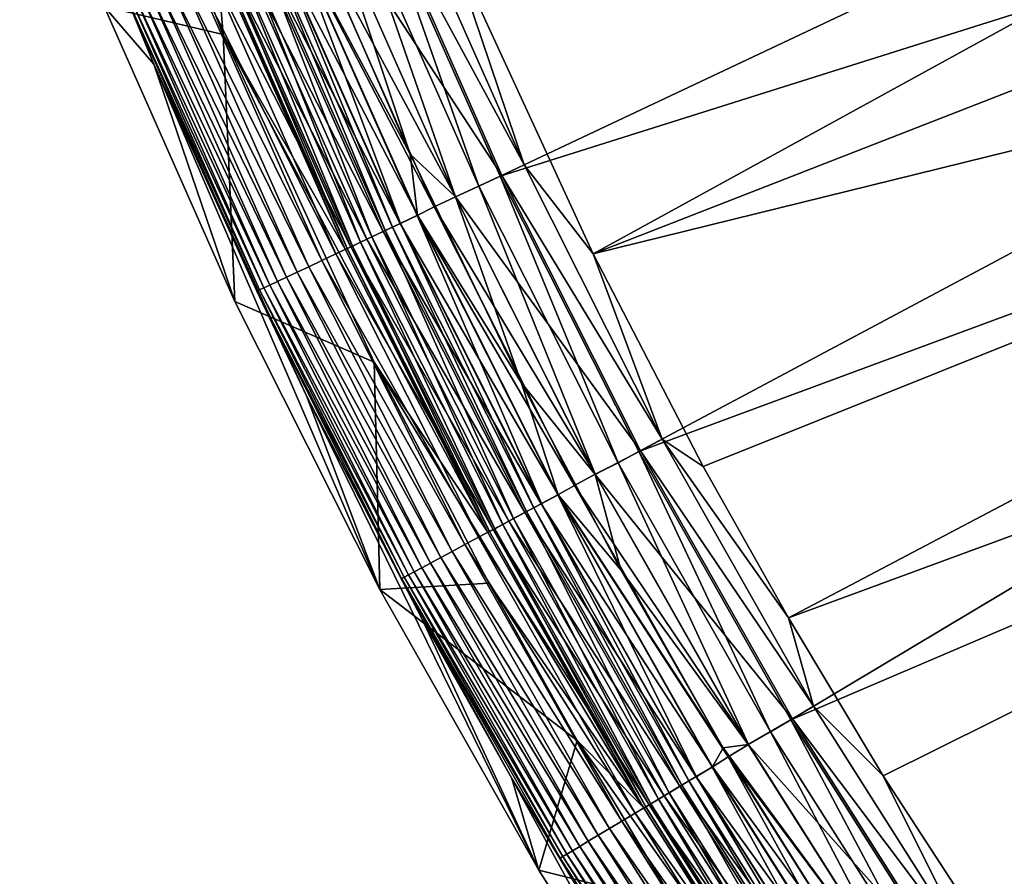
# Model space of a CAD drawing. Header units: metres. Extents: x -900 to 900, y -400 to 400.
# Tile 4 of 253: x -887 to -858, y -303 to -277. Entities that reach past the tile are written whole.
import ezdxf

# ---------------------------------------------------------------- set-up
doc = ezdxf.new("R2010")
doc.units = ezdxf.units.M

msp = doc.modelspace()

# ---------------------------------------------------------------- linework, layer by layer
at = {"layer": 'top'}
for points in [[(-870.017395, -284.498688, -0.803848), (-825.802856, -260.232513, -29.871416), (-874.420105, -274.93988, -0.803848)], [(-822.860046, -266.103302, -29.869116), (-825.802856, -260.232513, -29.871416), (-870.017395, -284.498688, -0.803848)], [(-827.292175, -260.656525, -32.469524), (-872.828491, -282.140686, -3.399924), (-876.485291, -273.91217, -3.399924)], [(-827.292175, -260.656525, -32.469524), (-824.199768, -266.802155, -32.467205), (-872.828491, -282.140686, -3.399924)], [(-819.514832, -272.042908, -29.865801), (-822.860046, -266.103302, -29.869116), (-870.017395, -284.498688, -0.803848)], [(-824.199768, -266.802155, -32.467205), (-868.623962, -290.492249, -3.399924), (-872.828491, -282.140686, -3.399924)], [(-824.199768, -266.802155, -32.467205), (-820.81073, -272.789337, -32.463894), (-868.623962, -290.492249, -3.399924)], [(-881.420349, -275.576935, -5.959025), (-881.231445, -277.849609, -87), (-885.247437, -267.673798, -87)], [(-881.231445, -277.849609, -87), (-884.845459, -276.995667, -87), (-885.247437, -267.673798, -87)], [(-883.339905, -278.750305, -5.947641), (-887.403076, -268.454834, -5.947641), (-884.845459, -276.995667, -87)], [(-887.403076, -268.454834, -5.947641), (-883.339905, -278.750305, -5.947641), (-884.160706, -276.712036, -5.365363)], [(-819.514832, -272.042908, -29.865801), (-870.017395, -284.498688, -0.803848), (-866.673462, -290.941956, -0.803848)], [(-864.093689, -295.533813, -0.803848), (-819.514832, -272.042908, -29.865801), (-866.673462, -290.941956, -0.803848)], [(-815.884094, -277.801331, -29.861549), (-819.514832, -272.042908, -29.865801), (-864.093689, -295.533813, -0.803848)], [(-820.81073, -272.789337, -32.463894), (-864.016663, -298.623444, -3.399924), (-868.623962, -290.492249, -3.399924)], [(-820.81073, -272.789337, -32.463894), (-817.13324, -278.603821, -32.459595), (-864.016663, -298.623444, -3.399924)], [(-872.107422, -281.799591, -0.456723), (-875.881042, -273.282471, -0.456723), (-876.567688, -273.566895, -0.204445)], [(-872.107422, -281.799591, -0.456723), (-874.420105, -274.93988, -0.803848), (-875.881042, -273.282471, -0.456723)], [(-876.567688, -273.566895, -0.204445), (-878.00238, -274.161163), (-872.779236, -282.117371, -0.204445)], [(-872.779236, -282.117371, -0.204445), (-872.107422, -281.799591, -0.456723), (-876.567688, -273.566895, -0.204445)], [(-874.182373, -282.769135, -3), (-877.998657, -274.159637, -3), (-877.284912, -273.863953, -3.101714)], [(-873.481018, -282.449341, -3.101714), (-874.182373, -282.769135, -3), (-877.284912, -273.863953, -3.101714)], [(-877.284912, -273.863953, -3.101714), (-876.485291, -273.91217, -3.399924), (-873.481018, -282.449341, -3.101714)], [(-876.485291, -273.91217, -3.399924), (-872.828491, -282.140686, -3.399924), (-873.481018, -282.449341, -3.101714)], [(-877.998657, -274.159637, -3), (-874.182373, -282.769135, -3), (-878.662598, -274.434631, -3)], [(-878.00238, -274.161163), (-878.648926, -274.428955), (-875.562561, -281.478333)], [(-878.00238, -274.161163), (-875.562561, -281.478333), (-874.185974, -282.770844)], [(-878.00238, -274.161163), (-874.185974, -282.770844), (-872.779236, -282.117371, -0.204445)], [(-879.187134, -274.651917, -0.028766), (-879.722229, -274.873535, -0.114353), (-875.342285, -283.329773, -0.028766)], [(-875.856262, -283.572906, -3.22474), (-879.712402, -274.869476, -3.22474), (-879.196594, -274.655823, -3.056892)], [(-879.196594, -274.655823, -3.056892), (-878.662598, -274.434631, -3), (-874.83197, -283.076385, -3)], [(-879.196594, -274.655823, -3.056892), (-874.83197, -283.076385, -3), (-875.351501, -283.334167, -3.056892)], [(-875.856262, -283.572906, -3.22474), (-879.196594, -274.655823, -3.056892), (-875.351501, -283.334167, -3.056892)], [(-875.562561, -281.478333), (-878.648926, -274.428955), (-879.187134, -274.651917, -0.028766)], [(-875.342285, -283.329773, -0.028766), (-875.562561, -281.478333), (-879.187134, -274.651917, -0.028766)], [(-878.662598, -274.434631, -3), (-874.182373, -282.769135, -3), (-874.83197, -283.076385, -3)], [(-879.722229, -274.873535, -0.114353), (-880.24823, -275.091431, -0.255695), (-875.865845, -283.577454, -0.114353)], [(-876.321045, -283.792786, -3.497899), (-880.187439, -275.066254, -3.497899), (-879.956238, -274.970459, -3.348771)], [(-876.094788, -283.68576, -3.348771), (-879.956238, -274.970459, -3.348771), (-879.712402, -274.869476, -3.22474)], [(-876.321045, -283.792786, -3.497899), (-879.956238, -274.970459, -3.348771), (-876.094788, -283.68576, -3.348771)], [(-879.722229, -274.873535, -0.114353), (-875.865845, -283.577454, -0.114353), (-875.342285, -283.329773, -0.028766)], [(-876.094788, -283.68576, -3.348771), (-879.712402, -274.869476, -3.22474), (-875.856262, -283.572906, -3.22474)], [(-870.017395, -284.498688, -0.803848), (-874.420105, -274.93988, -0.803848), (-872.107422, -281.799591, -0.456723)], [(-877.06427, -284.144348, -4.312942), (-880.947083, -275.38089, -4.312942), (-880.604187, -275.238861, -3.865118)], [(-880.24823, -275.091431, -0.255695), (-880.759094, -275.303009, -0.451727), (-876.380493, -283.820892, -0.255695)], [(-876.72876, -283.985657, -3.865118), (-880.604187, -275.238861, -3.865118), (-880.187439, -275.066254, -3.497899)], [(-877.06427, -284.144348, -4.312942), (-880.604187, -275.238861, -3.865118), (-876.72876, -283.985657, -3.865118)], [(-880.24823, -275.091431, -0.255695), (-876.380493, -283.820892, -0.255695), (-875.865845, -283.577454, -0.114353)], [(-876.72876, -283.985657, -3.865118), (-880.187439, -275.066254, -3.497899), (-876.321045, -283.792786, -3.497899)], [(-881.249084, -275.505981, -0.70103), (-881.713867, -275.698517, -1.000777), (-877.359802, -284.284149, -0.70103)], [(-877.530334, -284.352631, -5.959025), (-881.420349, -275.576935, -5.959025), (-881.363098, -275.553223, -5.381563)], [(-881.420349, -275.576935, -5.959025), (-877.530334, -284.352631, -5.959025), (-881.231445, -277.849609, -87)], [(-881.203552, -275.487122, -4.82471), (-877.471375, -284.336914, -5.381563), (-881.363098, -275.553223, -5.381563)], [(-881.363098, -275.553223, -5.381563), (-877.471375, -284.336914, -5.381563), (-877.530334, -284.352631, -5.959025)], [(-880.759094, -275.303009, -0.451727), (-881.249084, -275.505981, -0.70103), (-876.880371, -284.057343, -0.451727)], [(-881.249084, -275.505981, -0.70103), (-877.359802, -284.284149, -0.70103), (-876.880371, -284.057343, -0.451727)], [(-880.947083, -275.38089, -4.312942), (-877.315247, -284.263062, -4.82471), (-881.203552, -275.487122, -4.82471)], [(-881.203552, -275.487122, -4.82471), (-877.315247, -284.263062, -4.82471), (-877.471375, -284.336914, -5.381563)], [(-877.315247, -284.263062, -4.82471), (-880.947083, -275.38089, -4.312942), (-877.06427, -284.144348, -4.312942)], [(-880.759094, -275.303009, -0.451727), (-876.880371, -284.057343, -0.451727), (-876.380493, -283.820892, -0.255695)], [(-882.149353, -275.878906, -1.34779), (-882.551453, -276.045471, -1.738888), (-878.240723, -284.700836, -1.34779)], [(-881.713867, -275.698517, -1.000777), (-882.149353, -275.878906, -1.34779), (-877.814575, -284.499268, -1.000777)], [(-882.149353, -275.878906, -1.34779), (-878.240723, -284.700836, -1.34779), (-877.814575, -284.499268, -1.000777)], [(-881.713867, -275.698517, -1.000777), (-877.814575, -284.499268, -1.000777), (-877.359802, -284.284149, -0.70103)], [(-882.551453, -276.045471, -1.738888), (-882.916321, -276.196564, -2.170691), (-878.634155, -284.886932, -1.738888)], [(-882.551453, -276.045471, -1.738888), (-878.634155, -284.886932, -1.738888), (-878.240723, -284.700836, -1.34779)], [(-883.521667, -276.447327, -3.139467), (-883.756287, -276.544495, -3.667668), (-879.583435, -285.335999, -3.139467)], [(-883.240662, -276.330933, -2.639013), (-883.521667, -276.447327, -3.139467), (-879.308472, -285.205933, -2.639013)], [(-883.521667, -276.447327, -3.139467), (-879.583435, -285.335999, -3.139467), (-879.308472, -285.205933, -2.639013)], [(-882.916321, -276.196564, -2.170691), (-883.240662, -276.330933, -2.639013), (-878.991089, -285.055786, -2.170691)], [(-883.240662, -276.330933, -2.639013), (-879.308472, -285.205933, -2.639013), (-878.991089, -285.055786, -2.170691)], [(-882.916321, -276.196564, -2.170691), (-878.991089, -285.055786, -2.170691), (-878.634155, -284.886932, -1.738888)], [(-884.076965, -276.677338, -4.786941), (-884.160706, -276.712036, -5.365363), (-880.12677, -285.593018, -4.786941)], [(-884.160706, -276.712036, -5.365363), (-880.208679, -285.631775, -5.365363), (-880.12677, -285.593018, -4.786941)], [(-884.160706, -276.712036, -5.365363), (-883.339905, -278.750305, -5.947641), (-880.208679, -285.631775, -5.365363)], [(-883.941833, -276.621368, -4.218875), (-884.076965, -276.677338, -4.786941), (-879.994507, -285.530457, -4.218875)], [(-884.076965, -276.677338, -4.786941), (-880.12677, -285.593018, -4.786941), (-879.994507, -285.530457, -4.218875)], [(-883.756287, -276.544495, -3.667668), (-883.941833, -276.621368, -4.218875), (-879.812927, -285.44458, -3.667668)], [(-883.941833, -276.621368, -4.218875), (-879.994507, -285.530457, -4.218875), (-879.812927, -285.44458, -3.667668)], [(-883.756287, -276.544495, -3.667668), (-879.812927, -285.44458, -3.667668), (-879.583435, -285.335999, -3.139467)], [(-880.881775, -285.937714, -87), (-884.845459, -276.995667, -87), (-881.231445, -277.849609, -87)], [(-883.339905, -278.750305, -5.947641), (-884.845459, -276.995667, -87), (-880.881775, -285.937714, -87)], [(-877.530334, -284.352631, -5.959025), (-873.214417, -292.92688, -5.959025), (-881.231445, -277.849609, -87)], [(-881.231445, -277.849609, -87), (-873.214417, -292.92688, -5.959025), (-876.654785, -287.785858, -87)], [(-876.654785, -287.785858, -87), (-880.881775, -285.937714, -87), (-881.231445, -277.849609, -87)], [(-861.217468, -300.325409, -0.803848), (-815.884094, -277.801331, -29.861549), (-864.093689, -295.533813, -0.803848)], [(-815.884094, -277.801331, -29.861549), (-861.217468, -300.325409, -0.803848), (-856.742371, -307.198944, -0.803848)], [(-878.709412, -288.803375, -5.947641), (-883.339905, -278.750305, -5.947641), (-876.484009, -294.6745, -87)], [(-876.484009, -294.6745, -87), (-883.339905, -278.750305, -5.947641), (-880.881775, -285.937714, -87)], [(-883.339905, -278.750305, -5.947641), (-878.709412, -288.803375, -5.947641), (-880.208679, -285.631775, -5.365363)], [(-817.13324, -278.603821, -32.459595), (-859.015991, -306.518616, -3.399924), (-864.016663, -298.623444, -3.399924)], [(-817.13324, -278.603821, -32.459595), (-813.175964, -284.231598, -32.454315), (-859.015991, -306.518616, -3.399924)], [(-872.197021, -288.398773), (-875.562561, -281.478333), (-875.342285, -283.329773, -0.028766)], [(-875.562561, -281.478333), (-872.197021, -288.398773), (-874.185974, -282.770844)], [(-867.91864, -290.115173, -0.456723), (-872.107422, -281.799591, -0.456723), (-872.779236, -282.117371, -0.204445)], [(-867.91864, -290.115173, -0.456723), (-870.017395, -284.498688, -0.803848), (-872.107422, -281.799591, -0.456723)], [(-872.779236, -282.117371, -0.204445), (-874.185974, -282.770844), (-868.574036, -290.465576, -0.204445)], [(-873.481018, -282.449341, -3.101714), (-872.828491, -282.140686, -3.399924), (-869.258667, -290.831573, -3.101714)], [(-872.828491, -282.140686, -3.399924), (-868.623962, -290.492249, -3.399924), (-869.258667, -290.831573, -3.101714)], [(-868.574036, -290.465576, -0.204445), (-867.91864, -290.115173, -0.456723), (-872.779236, -282.117371, -0.204445)], [(-869.948181, -291.181, -3), (-874.182373, -282.769135, -3), (-873.481018, -282.449341, -3.101714)], [(-869.258667, -290.831573, -3.101714), (-869.948181, -291.181, -3), (-873.481018, -282.449341, -3.101714)], [(-874.182373, -282.769135, -3), (-869.948181, -291.181, -3), (-874.83197, -283.076385, -3)], [(-874.185974, -282.770844), (-872.197021, -288.398773), (-869.95166, -291.182892)], [(-874.185974, -282.770844), (-869.95166, -291.182892), (-868.574036, -290.465576, -0.204445)], [(-875.342285, -283.329773, -0.028766), (-875.865845, -283.577454, -0.114353), (-871.074402, -291.802338, -0.028766)], [(-871.575806, -292.070404, -3.22474), (-875.856262, -283.572906, -3.22474), (-875.351501, -283.334167, -3.056892)], [(-874.83197, -283.076385, -3), (-870.581909, -291.519775, -3), (-875.351501, -283.334167, -3.056892)], [(-875.351501, -283.334167, -3.056892), (-870.581909, -291.519775, -3), (-871.083435, -291.807159, -3.056892)], [(-871.575806, -292.070404, -3.22474), (-875.351501, -283.334167, -3.056892), (-871.083435, -291.807159, -3.056892)], [(-871.074402, -291.802338, -0.028766), (-872.197021, -288.398773), (-875.342285, -283.329773, -0.028766)], [(-874.83197, -283.076385, -3), (-869.948181, -291.181, -3), (-870.581909, -291.519775, -3)], [(-875.865845, -283.577454, -0.114353), (-876.380493, -283.820892, -0.255695), (-871.585205, -292.075409, -0.114353)], [(-871.808533, -292.194794, -3.348771), (-876.094788, -283.68576, -3.348771), (-875.856262, -283.572906, -3.22474)], [(-875.865845, -283.577454, -0.114353), (-871.585205, -292.075409, -0.114353), (-871.074402, -291.802338, -0.028766)], [(-871.808533, -292.194794, -3.348771), (-875.856262, -283.572906, -3.22474), (-871.575806, -292.070404, -3.22474)], [(-876.380493, -283.820892, -0.255695), (-876.880371, -284.057343, -0.451727), (-872.08728, -292.343811, -0.255695)], [(-872.427002, -292.525482, -3.865118), (-876.72876, -283.985657, -3.865118), (-876.321045, -283.792786, -3.497899)], [(-876.380493, -283.820892, -0.255695), (-872.08728, -292.343811, -0.255695), (-871.585205, -292.075409, -0.114353)], [(-872.029236, -292.312805, -3.497899), (-876.321045, -283.792786, -3.497899), (-876.094788, -283.68576, -3.348771)], [(-872.427002, -292.525482, -3.865118), (-876.321045, -283.792786, -3.497899), (-872.029236, -292.312805, -3.497899)], [(-872.029236, -292.312805, -3.497899), (-876.094788, -283.68576, -3.348771), (-871.808533, -292.194794, -3.348771)], [(-876.880371, -284.057343, -0.451727), (-877.359802, -284.284149, -0.70103), (-872.57489, -292.604523, -0.451727)], [(-872.999146, -292.83136, -4.82471), (-877.315247, -284.263062, -4.82471), (-877.06427, -284.144348, -4.312942)], [(-872.754333, -292.700439, -4.312942), (-877.06427, -284.144348, -4.312942), (-876.72876, -283.985657, -3.865118)], [(-872.999146, -292.83136, -4.82471), (-877.06427, -284.144348, -4.312942), (-872.754333, -292.700439, -4.312942)], [(-876.880371, -284.057343, -0.451727), (-872.57489, -292.604523, -0.451727), (-872.08728, -292.343811, -0.255695)], [(-872.754333, -292.700439, -4.312942), (-876.72876, -283.985657, -3.865118), (-872.427002, -292.525482, -3.865118)], [(-813.175964, -284.231598, -32.454315), (-853.609985, -314.191132, -3.399924), (-859.015991, -306.518616, -3.399924)], [(-877.814575, -284.499268, -1.000777), (-878.240723, -284.700836, -1.34779), (-873.486328, -293.091797, -1.000777)], [(-877.359802, -284.284149, -0.70103), (-877.814575, -284.499268, -1.000777), (-873.042664, -292.854584, -0.70103)], [(-877.814575, -284.499268, -1.000777), (-873.486328, -293.091797, -1.000777), (-873.042664, -292.854584, -0.70103)], [(-877.471375, -284.336914, -5.381563), (-873.214417, -292.92688, -5.959025), (-877.530334, -284.352631, -5.959025)], [(-877.315247, -284.263062, -4.82471), (-873.151489, -292.912781, -5.381563), (-877.471375, -284.336914, -5.381563)], [(-877.471375, -284.336914, -5.381563), (-873.151489, -292.912781, -5.381563), (-873.214417, -292.92688, -5.959025)], [(-877.359802, -284.284149, -0.70103), (-873.042664, -292.854584, -0.70103), (-872.57489, -292.604523, -0.451727)], [(-873.151489, -292.912781, -5.381563), (-877.315247, -284.263062, -4.82471), (-872.999146, -292.83136, -4.82471)], [(-867.91864, -290.115173, -0.456723), (-866.673462, -290.941956, -0.803848), (-870.017395, -284.498688, -0.803848)], [(-878.240723, -284.700836, -1.34779), (-878.634155, -284.886932, -1.738888), (-873.901978, -293.314026, -1.34779)], [(-878.240723, -284.700836, -1.34779), (-873.901978, -293.314026, -1.34779), (-873.486328, -293.091797, -1.000777)], [(-878.991089, -285.055786, -2.170691), (-879.308472, -285.205933, -2.639013), (-874.634033, -293.705383, -2.170691)], [(-878.634155, -284.886932, -1.738888), (-878.991089, -285.055786, -2.170691), (-874.285828, -293.519226, -1.738888)], [(-878.991089, -285.055786, -2.170691), (-874.634033, -293.705383, -2.170691), (-874.285828, -293.519226, -1.738888)], [(-878.634155, -284.886932, -1.738888), (-874.285828, -293.519226, -1.738888), (-873.901978, -293.314026, -1.34779)], [(-879.812927, -285.44458, -3.667668), (-879.994507, -285.530457, -4.218875), (-875.435791, -294.134033, -3.667668)], [(-879.583435, -285.335999, -3.139467), (-879.812927, -285.44458, -3.667668), (-875.211914, -294.014313, -3.139467)], [(-879.812927, -285.44458, -3.667668), (-875.435791, -294.134033, -3.667668), (-875.211914, -294.014313, -3.139467)], [(-879.308472, -285.205933, -2.639013), (-879.583435, -285.335999, -3.139467), (-874.943665, -293.870941, -2.639013)], [(-879.583435, -285.335999, -3.139467), (-875.211914, -294.014313, -3.139467), (-874.943665, -293.870941, -2.639013)], [(-879.308472, -285.205933, -2.639013), (-874.943665, -293.870941, -2.639013), (-874.634033, -293.705383, -2.170691)], [(-880.12677, -285.593018, -4.786941), (-880.208679, -285.631775, -5.365363), (-875.741943, -294.297729, -4.786941)], [(-880.208679, -285.631775, -5.365363), (-875.821899, -294.340454, -5.365363), (-875.741943, -294.297729, -4.786941)], [(-880.208679, -285.631775, -5.365363), (-878.709412, -288.803375, -5.947641), (-875.821899, -294.340454, -5.365363)], [(-879.994507, -285.530457, -4.218875), (-880.12677, -285.593018, -4.786941), (-875.612915, -294.228729, -4.218875)], [(-880.12677, -285.593018, -4.786941), (-875.741943, -294.297729, -4.786941), (-875.612915, -294.228729, -4.218875)], [(-879.994507, -285.530457, -4.218875), (-875.612915, -294.228729, -4.218875), (-875.435791, -294.134033, -3.667668)], [(-876.484009, -294.6745, -87), (-880.881775, -285.937714, -87), (-876.654785, -287.785858, -87)], [(-873.214417, -292.92688, -5.959025), (-868.482971, -301.279022, -5.959025), (-876.654785, -287.785858, -87)], [(-876.654785, -287.785858, -87), (-868.482971, -301.279022, -5.959025), (-873.18042, -294.480408, -87)], [(-873.18042, -294.480408, -87), (-876.484009, -294.6745, -87), (-876.654785, -287.785858, -87)], [(-871.074402, -291.802338, -0.028766), (-869.17511, -294.073578), (-872.197021, -288.398773)], [(-872.197021, -288.398773), (-869.17511, -294.073578), (-869.95166, -291.182892)], [(-871.662903, -303.184967, -87), (-875.194641, -295.575745, -5.947641), (-878.709412, -288.803375, -5.947641)], [(-871.662903, -303.184967, -87), (-878.709412, -288.803375, -5.947641), (-876.484009, -294.6745, -87)], [(-878.709412, -288.803375, -5.947641), (-875.194641, -295.575745, -5.947641), (-875.821899, -294.340454, -5.365363)], [(-863.327515, -298.211517, -0.456723), (-867.91864, -290.115173, -0.456723), (-868.574036, -290.465576, -0.204445)], [(-863.327515, -298.211517, -0.456723), (-864.093689, -295.533813, -0.803848), (-867.91864, -290.115173, -0.456723)], [(-864.093689, -295.533813, -0.803848), (-866.673462, -290.941956, -0.803848), (-867.91864, -290.115173, -0.456723)], [(-868.574036, -290.465576, -0.204445), (-869.95166, -291.182892), (-863.964905, -298.593658, -0.204445)], [(-869.258667, -290.831573, -3.101714), (-868.623962, -290.492249, -3.399924), (-864.630737, -298.992828, -3.101714)], [(-868.623962, -290.492249, -3.399924), (-864.016663, -298.623444, -3.399924), (-864.630737, -298.992828, -3.101714)], [(-863.964905, -298.593658, -0.204445), (-863.327515, -298.211517, -0.456723), (-868.574036, -290.465576, -0.204445)], [(-865.306335, -299.375, -3), (-869.948181, -291.181, -3), (-869.258667, -290.831573, -3.101714)], [(-864.630737, -298.992828, -3.101714), (-865.306335, -299.375, -3), (-869.258667, -290.831573, -3.101714)], [(-869.948181, -291.181, -3), (-865.306335, -299.375, -3), (-870.581909, -291.519775, -3)], [(-869.95166, -291.182892), (-869.17511, -294.073578), (-865.309753, -299.377045)], [(-869.95166, -291.182892), (-865.309753, -299.377045), (-863.964905, -298.593658, -0.204445)], [(-870.581909, -291.519775, -3), (-865.922729, -299.744446, -3), (-871.083435, -291.807159, -3.056892)], [(-870.581909, -291.519775, -3), (-865.306335, -299.375, -3), (-865.922729, -299.744446, -3)], [(-871.074402, -291.802338, -0.028766), (-871.585205, -292.075409, -0.114353), (-866.396606, -300.051514, -0.028766)], [(-866.884277, -300.343842, -3.22474), (-871.575806, -292.070404, -3.22474), (-871.083435, -291.807159, -3.056892)], [(-871.083435, -291.807159, -3.056892), (-865.922729, -299.744446, -3), (-866.405396, -300.056763, -3.056892)], [(-866.884277, -300.343842, -3.22474), (-871.083435, -291.807159, -3.056892), (-866.405396, -300.056763, -3.056892)], [(-866.396606, -300.051514, -0.028766), (-866.06665, -299.475098), (-871.074402, -291.802338, -0.028766)], [(-866.06665, -299.475098), (-869.17511, -294.073578), (-871.074402, -291.802338, -0.028766)], [(-867.712097, -300.840149, -3.865118), (-872.427002, -292.525482, -3.865118), (-872.029236, -292.312805, -3.497899)], [(-871.585205, -292.075409, -0.114353), (-872.08728, -292.343811, -0.255695), (-866.893372, -300.349304, -0.114353)], [(-867.325256, -300.608246, -3.497899), (-872.029236, -292.312805, -3.497899), (-871.808533, -292.194794, -3.348771)], [(-867.712097, -300.840149, -3.865118), (-872.029236, -292.312805, -3.497899), (-867.325256, -300.608246, -3.497899)], [(-867.110596, -300.479523, -3.348771), (-871.808533, -292.194794, -3.348771), (-871.575806, -292.070404, -3.22474)], [(-867.325256, -300.608246, -3.497899), (-871.808533, -292.194794, -3.348771), (-867.110596, -300.479523, -3.348771)], [(-871.585205, -292.075409, -0.114353), (-866.893372, -300.349304, -0.114353), (-866.396606, -300.051514, -0.028766)], [(-867.110596, -300.479523, -3.348771), (-871.575806, -292.070404, -3.22474), (-866.884277, -300.343842, -3.22474)], [(-872.57489, -292.604523, -0.451727), (-873.042664, -292.854584, -0.70103), (-867.855896, -300.926361, -0.451727)], [(-868.030396, -301.030975, -4.312942), (-872.754333, -292.700439, -4.312942), (-872.427002, -292.525482, -3.865118)], [(-872.08728, -292.343811, -0.255695), (-872.57489, -292.604523, -0.451727), (-867.381653, -300.642059, -0.255695)], [(-872.57489, -292.604523, -0.451727), (-867.855896, -300.926361, -0.451727), (-867.381653, -300.642059, -0.255695)], [(-868.030396, -301.030975, -4.312942), (-872.427002, -292.525482, -3.865118), (-867.712097, -300.840149, -3.865118)], [(-872.08728, -292.343811, -0.255695), (-867.381653, -300.642059, -0.255695), (-866.893372, -300.349304, -0.114353)], [(-873.042664, -292.854584, -0.70103), (-873.486328, -293.091797, -1.000777), (-868.310791, -301.199097, -0.70103)], [(-868.416626, -301.262543, -5.381563), (-873.151489, -292.912781, -5.381563), (-872.999146, -292.83136, -4.82471)], [(-873.042664, -292.854584, -0.70103), (-868.310791, -301.199097, -0.70103), (-867.855896, -300.926361, -0.451727)], [(-868.268494, -301.173737, -4.82471), (-872.999146, -292.83136, -4.82471), (-872.754333, -292.700439, -4.312942)], [(-868.416626, -301.262543, -5.381563), (-872.999146, -292.83136, -4.82471), (-868.268494, -301.173737, -4.82471)], [(-868.268494, -301.173737, -4.82471), (-872.754333, -292.700439, -4.312942), (-868.030396, -301.030975, -4.312942)], [(-873.486328, -293.091797, -1.000777), (-873.901978, -293.314026, -1.34779), (-868.742249, -301.457764, -1.000777)], [(-873.486328, -293.091797, -1.000777), (-868.742249, -301.457764, -1.000777), (-868.310791, -301.199097, -0.70103)], [(-873.151489, -292.912781, -5.381563), (-868.482971, -301.279022, -5.959025), (-873.214417, -292.92688, -5.959025)], [(-868.482971, -301.279022, -5.959025), (-873.151489, -292.912781, -5.381563), (-868.416626, -301.262543, -5.381563)], [(-873.901978, -293.314026, -1.34779), (-874.285828, -293.519226, -1.738888), (-869.146545, -301.700134, -1.34779)], [(-873.901978, -293.314026, -1.34779), (-869.146545, -301.700134, -1.34779), (-868.742249, -301.457764, -1.000777)], [(-874.634033, -293.705383, -2.170691), (-874.943665, -293.870941, -2.639013), (-869.858521, -302.126953, -2.170691)], [(-874.285828, -293.519226, -1.738888), (-874.634033, -293.705383, -2.170691), (-869.519836, -301.92392, -1.738888)], [(-874.634033, -293.705383, -2.170691), (-869.858521, -302.126953, -2.170691), (-869.519836, -301.92392, -1.738888)], [(-874.285828, -293.519226, -1.738888), (-869.519836, -301.92392, -1.738888), (-869.146545, -301.700134, -1.34779)], [(-875.211914, -294.014313, -3.139467), (-875.435791, -294.134033, -3.667668), (-870.420471, -302.463867, -3.139467)], [(-874.943665, -293.870941, -2.639013), (-875.211914, -294.014313, -3.139467), (-870.159607, -302.307495, -2.639013)], [(-875.211914, -294.014313, -3.139467), (-870.420471, -302.463867, -3.139467), (-870.159607, -302.307495, -2.639013)], [(-874.943665, -293.870941, -2.639013), (-870.159607, -302.307495, -2.639013), (-869.858521, -302.126953, -2.170691)], [(-869.17511, -294.073578), (-866.06665, -299.475098), (-865.309753, -299.377045)], [(-875.741943, -294.297729, -4.786941), (-875.821899, -294.340454, -5.365363), (-870.935974, -302.772949, -4.786941)], [(-875.821899, -294.340454, -5.365363), (-871.013733, -302.81955, -5.365363), (-870.935974, -302.772949, -4.786941)], [(-875.821899, -294.340454, -5.365363), (-875.194641, -295.575745, -5.947641), (-872.483032, -300.40213, -5.947641)], [(-875.821899, -294.340454, -5.365363), (-872.483032, -300.40213, -5.947641), (-871.013733, -302.81955, -5.365363)], [(-875.612915, -294.228729, -4.218875), (-875.741943, -294.297729, -4.786941), (-870.810486, -302.697693, -4.218875)], [(-875.741943, -294.297729, -4.786941), (-870.935974, -302.772949, -4.786941), (-870.810486, -302.697693, -4.218875)], [(-875.435791, -294.134033, -3.667668), (-875.612915, -294.228729, -4.218875), (-870.638245, -302.594421, -3.667668)], [(-875.612915, -294.228729, -4.218875), (-870.810486, -302.697693, -4.218875), (-870.638245, -302.594421, -3.667668)], [(-875.435791, -294.134033, -3.667668), (-870.638245, -302.594421, -3.667668), (-870.420471, -302.463867, -3.139467)], [(-876.484009, -294.6745, -87), (-873.18042, -294.480408, -87), (-870.5, -299.251373, -87)], [(-871.662903, -303.184967, -87), (-876.484009, -294.6745, -87), (-870.5, -299.251373, -87)], [(-868.482971, -301.279022, -5.959025), (-870.5, -299.251373, -87), (-873.18042, -294.480408, -87)], [(-872.483032, -300.40213, -5.947641), (-875.194641, -295.575745, -5.947641), (-871.662903, -303.184967, -87)], [(-861.217468, -300.325409, -0.803848), (-864.093689, -295.533813, -0.803848), (-863.327515, -298.211517, -0.456723)], [(-858.346863, -306.070953, -0.456723), (-863.327515, -298.211517, -0.456723), (-863.964905, -298.593658, -0.204445)], [(-858.346863, -306.070953, -0.456723), (-861.217468, -300.325409, -0.803848), (-863.327515, -298.211517, -0.456723)], [(-863.964905, -298.593658, -0.204445), (-865.309753, -299.377045), (-858.964722, -306.483917, -0.204445)], [(-864.630737, -298.992828, -3.101714), (-864.016663, -298.623444, -3.399924), (-859.610168, -306.915253, -3.101714)], [(-864.016663, -298.623444, -3.399924), (-859.015991, -306.518616, -3.399924), (-859.610168, -306.915253, -3.101714)], [(-858.964722, -306.483917, -0.204445), (-858.346863, -306.070953, -0.456723), (-863.964905, -298.593658, -0.204445)], [(-860.268005, -307.331329, -3), (-865.306335, -299.375, -3), (-864.630737, -298.992828, -3.101714)], [(-859.610168, -306.915253, -3.101714), (-860.268005, -307.331329, -3), (-864.630737, -298.992828, -3.101714)], [(-871.662903, -303.184967, -87), (-870.5, -299.251373, -87), (-867.511536, -304.229919, -87)], [(-868.482971, -301.279022, -5.959025), (-863.347473, -309.388947, -5.959025), (-870.5, -299.251373, -87)], [(-863.347473, -309.388947, -5.959025), (-867.511536, -304.229919, -87), (-870.5, -299.251373, -87)], [(-861.289368, -307.066803), (-866.06665, -299.475098), (-866.396606, -300.051514, -0.028766)], [(-865.309753, -299.377045), (-866.06665, -299.475098), (-860.271362, -307.333557)], [(-866.06665, -299.475098), (-861.289368, -307.066803), (-860.271362, -307.333557)], [(-865.306335, -299.375, -3), (-860.268005, -307.331329, -3), (-865.922729, -299.744446, -3)], [(-865.309753, -299.377045), (-860.271362, -307.333557), (-858.964722, -306.483917, -0.204445)], [(-865.922729, -299.744446, -3), (-861.330444, -308.064972, -3.056892), (-866.405396, -300.056763, -3.056892)], [(-865.922729, -299.744446, -3), (-860.268005, -307.331329, -3), (-860.86554, -307.730591, -3)], [(-865.922729, -299.744446, -3), (-860.86554, -307.730591, -3), (-861.330444, -308.064972, -3.056892)], [(-866.396606, -300.051514, -0.028766), (-866.893372, -300.349304, -0.114353), (-861.32196, -308.059296, -0.028766)], [(-861.794678, -308.375214, -3.22474), (-866.884277, -300.343842, -3.22474), (-866.405396, -300.056763, -3.056892)], [(-866.405396, -300.056763, -3.056892), (-861.330444, -308.064972, -3.056892), (-861.794678, -308.375214, -3.22474)], [(-861.32196, -308.059296, -0.028766), (-861.289368, -307.066803), (-866.396606, -300.051514, -0.028766)], [(-866.893372, -300.349304, -0.114353), (-867.381653, -300.642059, -0.255695), (-861.803467, -308.381134, -0.114353)], [(-862.014038, -308.521851, -3.348771), (-867.110596, -300.479523, -3.348771), (-866.884277, -300.343842, -3.22474)], [(-866.893372, -300.349304, -0.114353), (-861.803467, -308.381134, -0.114353), (-861.32196, -308.059296, -0.028766)], [(-862.014038, -308.521851, -3.348771), (-866.884277, -300.343842, -3.22474), (-861.794678, -308.375214, -3.22474)], [(-856.742371, -307.198944, -0.803848), (-861.217468, -300.325409, -0.803848), (-858.346863, -306.070953, -0.456723)], [(-869.4599, -305.438568, -5.947641), (-872.483032, -300.40213, -5.947641), (-866.429993, -311.448639, -87)], [(-866.429993, -311.448639, -87), (-872.483032, -300.40213, -5.947641), (-871.662903, -303.184967, -87)], [(-872.483032, -300.40213, -5.947641), (-869.4599, -305.438568, -5.947641), (-871.013733, -302.81955, -5.365363)], [(-867.381653, -300.642059, -0.255695), (-867.855896, -300.926361, -0.451727), (-862.276794, -308.697449, -0.255695)], [(-862.597107, -308.91153, -3.865118), (-867.712097, -300.840149, -3.865118), (-867.325256, -300.608246, -3.497899)], [(-867.381653, -300.642059, -0.255695), (-862.276794, -308.697449, -0.255695), (-861.803467, -308.381134, -0.114353)], [(-862.222107, -308.660919, -3.497899), (-867.325256, -300.608246, -3.497899), (-867.110596, -300.479523, -3.348771)], [(-862.597107, -308.91153, -3.865118), (-867.325256, -300.608246, -3.497899), (-862.222107, -308.660919, -3.497899)], [(-862.222107, -308.660919, -3.497899), (-867.110596, -300.479523, -3.348771), (-862.014038, -308.521851, -3.348771)], [(-867.855896, -300.926361, -0.451727), (-868.310791, -301.199097, -0.70103), (-862.736511, -309.0047, -0.451727)], [(-862.905701, -309.117767, -4.312942), (-868.030396, -301.030975, -4.312942), (-867.712097, -300.840149, -3.865118)], [(-867.855896, -300.926361, -0.451727), (-862.736511, -309.0047, -0.451727), (-862.276794, -308.697449, -0.255695)], [(-862.905701, -309.117767, -4.312942), (-867.712097, -300.840149, -3.865118), (-862.597107, -308.91153, -3.865118)], [(-868.310791, -301.199097, -0.70103), (-868.742249, -301.457764, -1.000777), (-863.17749, -309.299408, -0.70103)], [(-863.347473, -309.388947, -5.959025), (-868.482971, -301.279022, -5.959025), (-868.416626, -301.262543, -5.381563)], [(-863.28009, -309.367981, -5.381563), (-868.416626, -301.262543, -5.381563), (-868.268494, -301.173737, -4.82471)], [(-863.347473, -309.388947, -5.959025), (-868.416626, -301.262543, -5.381563), (-863.28009, -309.367981, -5.381563)], [(-868.310791, -301.199097, -0.70103), (-863.17749, -309.299408, -0.70103), (-862.736511, -309.0047, -0.451727)], [(-863.136536, -309.272034, -4.82471), (-868.268494, -301.173737, -4.82471), (-868.030396, -301.030975, -4.312942)], [(-863.28009, -309.367981, -5.381563), (-868.268494, -301.173737, -4.82471), (-863.136536, -309.272034, -4.82471)], [(-863.136536, -309.272034, -4.82471), (-868.030396, -301.030975, -4.312942), (-862.905701, -309.117767, -4.312942)], [(-868.742249, -301.457764, -1.000777), (-869.146545, -301.700134, -1.34779), (-863.595764, -309.578949, -1.000777)], [(-868.742249, -301.457764, -1.000777), (-863.595764, -309.578949, -1.000777), (-863.17749, -309.299408, -0.70103)], [(-869.146545, -301.700134, -1.34779), (-869.519836, -301.92392, -1.738888), (-863.987671, -309.840851, -1.34779)], [(-869.146545, -301.700134, -1.34779), (-863.987671, -309.840851, -1.34779), (-863.595764, -309.578949, -1.000777)], [(-869.858521, -302.126953, -2.170691), (-870.159607, -302.307495, -2.639013), (-864.677795, -310.302094, -2.170691)], [(-869.519836, -301.92392, -1.738888), (-869.858521, -302.126953, -2.170691), (-864.349487, -310.082672, -1.738888)], [(-869.858521, -302.126953, -2.170691), (-864.677795, -310.302094, -2.170691), (-864.349487, -310.082672, -1.738888)], [(-869.519836, -301.92392, -1.738888), (-864.349487, -310.082672, -1.738888), (-863.987671, -309.840851, -1.34779)], [(-870.420471, -302.463867, -3.139467), (-870.638245, -302.594421, -3.667668), (-865.222534, -310.666168, -3.139467)], [(-870.159607, -302.307495, -2.639013), (-870.420471, -302.463867, -3.139467), (-864.969727, -310.497192, -2.639013)], [(-870.420471, -302.463867, -3.139467), (-865.222534, -310.666168, -3.139467), (-864.969727, -310.497192, -2.639013)], [(-870.159607, -302.307495, -2.639013), (-864.969727, -310.497192, -2.639013), (-864.677795, -310.302094, -2.170691)], [(-870.810486, -302.697693, -4.218875), (-870.935974, -302.772949, -4.786941), (-865.600647, -310.918854, -4.218875)], [(-870.638245, -302.594421, -3.667668), (-870.810486, -302.697693, -4.218875), (-865.433655, -310.807251, -3.667668)], [(-870.810486, -302.697693, -4.218875), (-865.600647, -310.918854, -4.218875), (-865.433655, -310.807251, -3.667668)], [(-870.638245, -302.594421, -3.667668), (-865.433655, -310.807251, -3.667668), (-865.222534, -310.666168, -3.139467)], [(-870.935974, -302.772949, -4.786941), (-871.013733, -302.81955, -5.365363), (-865.72229, -311.000153, -4.786941)], [(-871.013733, -302.81955, -5.365363), (-865.797607, -311.050507, -5.365363), (-865.72229, -311.000153, -4.786941)], [(-871.013733, -302.81955, -5.365363), (-869.4599, -305.438568, -5.947641), (-865.797607, -311.050507, -5.365363)], [(-870.935974, -302.772949, -4.786941), (-865.72229, -311.000153, -4.786941), (-865.600647, -310.918854, -4.218875)], [(-866.429993, -311.448639, -87), (-871.662903, -303.184967, -87), (-867.511536, -304.229919, -87)]]:
    msp.add_3dface(points, dxfattribs=at)

doc.saveas('drawing.dxf')
